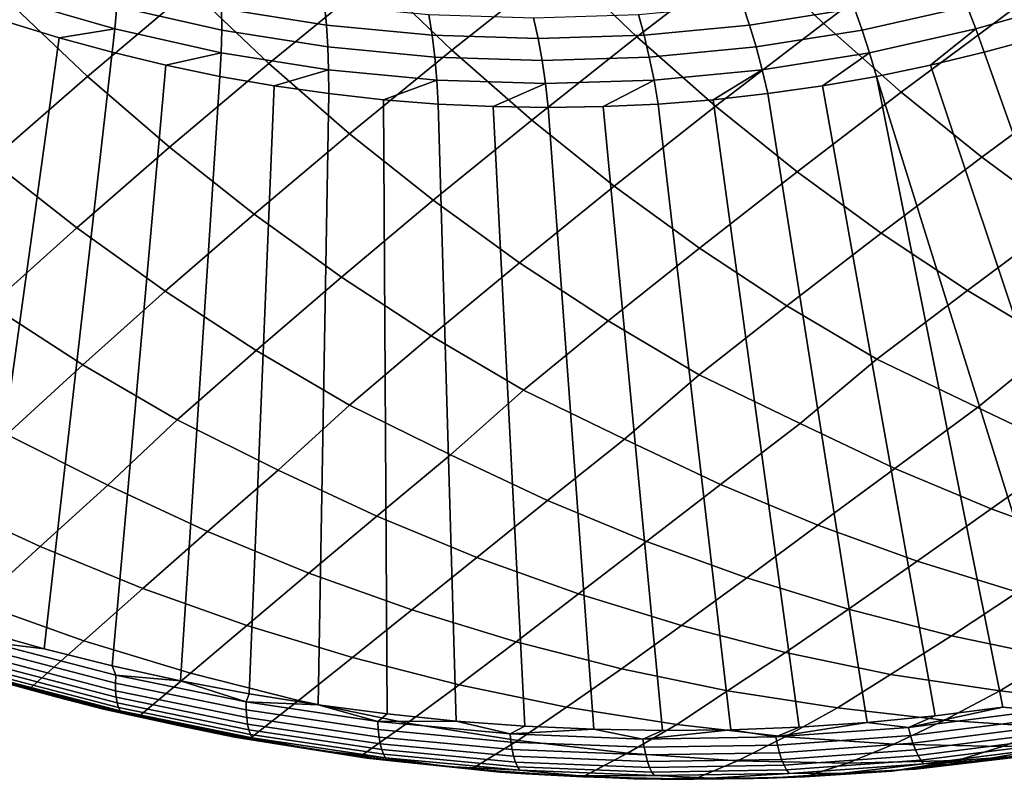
# Model space of a CAD drawing. Header units: metres. Extents: x -166 to 33, y -71 to 34.
# Tile 11 of 256: x -152.88 to -146.26, y -17.28 to -12.18. Entities that reach past the tile are written whole.
import ezdxf

# ---------------------------------------------------------------- set-up
doc = ezdxf.new("R2010")
doc.units = ezdxf.units.M
doc.layers.add('solid_12208131', color=7, linetype='CONTINUOUS')

msp = doc.modelspace()

# ---------------------------------------------------------------- linework, layer by layer
at = {"layer": 'solid_12208131'}
for points in [[(-147.476837, -12.202109, 215.233643), (-146.705719, -11.626687, 216.65921), (-147.270142, -11.124104, 216.747437), (-147.979919, -11.714312, 215.413666)], [(-148.731842, -12.292635, 213.980392), (-147.979919, -11.714312, 215.413666), (-148.541946, -11.207235, 215.50827), (-149.241714, -11.801112, 214.159561)], [(-149.974533, -12.382161, 212.718933), (-149.241714, -11.801112, 214.159561), (-149.801468, -11.289564, 214.260834), (-150.491165, -11.886935, 212.8974)], [(-151.204987, -12.470527, 211.449783), (-150.491165, -11.886935, 212.8974), (-151.048813, -11.370946, 213.005661), (-151.728378, -11.971626, 211.627731)], [(-152.423309, -12.557572, 210.173462), (-151.728378, -11.971626, 211.627731), (-152.284058, -11.451235, 211.743256), (-152.95343, -12.055031, 210.351074)], [(-146.954636, -12.664631, 215.046509), (-146.209427, -12.110744, 216.478165), (-146.705719, -11.626687, 216.65921), (-147.476837, -12.202109, 215.233643)], [(-148.202576, -12.758706, 213.794205), (-147.476837, -12.202109, 215.233643), (-147.979919, -11.714312, 215.413666), (-148.731842, -12.292635, 213.980392)], [(-149.438232, -12.851763, 212.533508), (-148.731842, -12.292635, 213.980392), (-149.241714, -11.801112, 214.159561), (-149.974533, -12.382161, 212.718933)], [(-152.920471, -11.886789, 198.07164), (-152.225845, -12.088749, 197.865891), (-152.238495, -12.239161, 197.953751), (-152.941757, -12.03469, 198.162064)], [(-150.661652, -12.943637, 211.264938), (-149.974533, -12.382161, 212.718933), (-150.491165, -11.886935, 212.8974), (-151.204987, -12.470527, 211.449783)], [(-146.512024, -12.088749, 196.173386), (-145.817398, -11.886789, 195.967621), (-145.750305, -12.03469, 196.03186), (-146.453583, -12.239161, 196.240173)], [(-151.872971, -13.034161, 209.989014), (-151.204987, -12.470527, 211.449783), (-151.728378, -11.971626, 211.627731), (-152.423309, -12.557572, 210.173462)], [(-152.218704, -11.945741, 197.765884), (-151.521988, -12.101723, 197.559509), (-151.520798, -12.246598, 197.657043), (-152.225845, -12.088749, 197.865891)], [(-151.528259, -11.965454, 197.450439), (-150.831711, -12.076019, 197.24411), (-150.81752, -12.213547, 197.35083), (-151.521988, -12.101723, 197.559509)], [(-148.019897, -12.076019, 196.411209), (-147.323349, -11.965454, 196.204895), (-147.269196, -12.101723, 196.299774), (-147.973679, -12.213547, 196.508438)], [(-147.269196, -12.101723, 196.299774), (-146.572479, -11.945741, 196.093399), (-146.512024, -12.088749, 196.173386), (-147.217087, -12.246598, 196.382217)], [(-152.941757, -12.03469, 198.162064), (-152.238495, -12.239161, 197.953751), (-152.614151, -12.297741, 198.134659), (-152.968781, -12.188587, 198.2397)], [(-146.453583, -12.239161, 196.240173), (-145.750305, -12.03469, 196.03186), (-146.039993, -12.297741, 196.187302), (-146.397629, -12.395674, 196.293243)], [(-153.072266, -13.123169, 208.706238), (-152.423309, -12.557572, 210.173462), (-152.95343, -12.055031, 210.351074), (-153.629578, -12.643136, 208.890488)], [(-152.225845, -12.088749, 197.865891), (-151.520798, -12.246598, 197.657043), (-151.524658, -12.398975, 197.74231), (-152.238495, -12.239161, 197.953751)], [(-151.521988, -12.101723, 197.559509), (-150.81752, -12.213547, 197.35083), (-150.807892, -12.35976, 197.445862), (-151.520798, -12.246598, 197.657043)], [(-150.831711, -12.076019, 197.24411), (-150.130051, -12.14252, 197.03627), (-150.107864, -12.280805, 197.140625), (-150.81752, -12.213547, 197.35083)], [(-148.721558, -12.14252, 196.619064), (-148.019897, -12.076019, 196.411209), (-147.973679, -12.213547, 196.508438), (-148.683334, -12.280805, 196.718658)], [(-147.973679, -12.213547, 196.508438), (-147.269196, -12.101723, 196.299774), (-147.217087, -12.246598, 196.382217), (-147.929993, -12.35976, 196.593399)], [(-147.217087, -12.246598, 196.382217), (-146.512024, -12.088749, 196.173386), (-146.453583, -12.239161, 196.240173), (-147.167404, -12.398975, 196.45163)], [(-150.130051, -12.14252, 197.03627), (-149.425797, -12.164714, 196.827667), (-149.395599, -12.303251, 196.929642), (-150.107864, -12.280805, 197.140625)], [(-149.425797, -12.164714, 196.827667), (-148.721558, -12.14252, 196.619064), (-148.683334, -12.280805, 196.718658), (-149.395599, -12.303251, 196.929642)], [(-146.414505, -13.101111, 214.852783), (-145.694275, -12.569705, 216.289932), (-146.209427, -12.110744, 216.478165), (-146.954636, -12.664631, 215.046509)], [(-152.968781, -12.188587, 198.2397), (-152.614151, -12.297741, 198.134659), (-153.167511, -16.277039, 199.857697), (-153.615814, -16.138111, 199.989029)], [(-152.238495, -12.239161, 197.953751), (-152.256516, -12.395674, 198.028717), (-152.614151, -12.297741, 198.134659)], [(-152.238495, -12.239161, 197.953751), (-151.524658, -12.398975, 197.74231), (-151.89621, -12.482297, 197.921997), (-152.256516, -12.395674, 198.028717)], [(-150.81752, -12.213547, 197.35083), (-150.107864, -12.280805, 197.140625), (-150.089722, -12.427823, 197.233139), (-150.807892, -12.35976, 197.445862)], [(-148.683334, -12.280805, 196.718658), (-147.973679, -12.213547, 196.508438), (-147.929993, -12.35976, 196.593399), (-148.648148, -12.427823, 196.806122)], [(-147.655151, -13.198552, 213.601486), (-146.954636, -12.664631, 215.046509), (-147.476837, -12.202109, 215.233643), (-148.202576, -12.758706, 213.794205)], [(-147.167404, -12.398975, 196.45163), (-146.453583, -12.239161, 196.240173), (-146.757935, -12.482297, 196.399963), (-147.12059, -12.55753, 196.507385)], [(-146.453583, -12.239161, 196.240173), (-146.397629, -12.395674, 196.293243), (-146.757935, -12.482297, 196.399963)], [(-152.614151, -12.297741, 198.134659), (-152.256516, -12.395674, 198.028717), (-152.714645, -16.4035, 199.725327), (-153.167511, -16.277039, 199.857697)], [(-151.520798, -12.246598, 197.657043), (-150.807892, -12.35976, 197.445862), (-150.802887, -12.513545, 197.528503), (-151.524658, -12.398975, 197.74231)], [(-150.107864, -12.280805, 197.140625), (-149.395599, -12.303251, 196.929642), (-149.368942, -12.450539, 197.019638), (-150.089722, -12.427823, 197.233139)], [(-148.883514, -13.294962, 212.341629), (-148.202576, -12.758706, 213.794205), (-148.731842, -12.292635, 213.980392), (-149.438232, -12.851763, 212.533508)], [(-149.395599, -12.303251, 196.929642), (-148.683334, -12.280805, 196.718658), (-148.648148, -12.427823, 196.806122), (-149.368942, -12.450539, 197.019638)], [(-147.929993, -12.35976, 196.593399), (-147.217087, -12.246598, 196.382217), (-147.167404, -12.398975, 196.45163), (-147.889191, -12.513545, 196.665421)], [(-146.397629, -12.395674, 196.293243), (-146.039993, -12.297741, 196.187302), (-144.479462, -16.439411, 197.358124), (-144.922699, -16.547491, 197.48436)], [(-150.807892, -12.35976, 197.445862), (-150.089722, -12.427823, 197.233139), (-150.07579, -12.582456, 197.313126), (-150.802887, -12.513545, 197.528503)], [(-148.648148, -12.427823, 196.806122), (-147.929993, -12.35976, 196.593399), (-147.889191, -12.513545, 196.665421), (-148.616272, -12.582456, 196.880798)], [(-152.256516, -12.395674, 198.028717), (-151.89621, -12.482297, 197.921997), (-152.257919, -16.517237, 199.592148), (-152.714645, -16.4035, 199.725327)], [(-151.524658, -12.398975, 197.74231), (-151.533554, -12.55753, 197.814575), (-151.89621, -12.482297, 197.921997)], [(-151.524658, -12.398975, 197.74231), (-150.802887, -12.513545, 197.528503), (-151.1689, -12.621306, 197.706558), (-151.533554, -12.55753, 197.814575)], [(-150.09967, -13.39017, 211.073715), (-149.438232, -12.851763, 212.533508), (-149.974533, -12.382161, 212.718933), (-150.661652, -12.943637, 211.264938)], [(-150.089722, -12.427823, 197.233139), (-149.368942, -12.450539, 197.019638), (-149.346039, -12.605453, 197.09697), (-150.07579, -12.582456, 197.313126)], [(-149.368942, -12.450539, 197.019638), (-148.648148, -12.427823, 196.806122), (-148.616272, -12.582456, 196.880798), (-149.346039, -12.605453, 197.09697)], [(-147.889191, -12.513545, 196.665421), (-147.167404, -12.398975, 196.45163), (-147.485245, -12.621306, 196.615417), (-147.851593, -12.673567, 196.723923)], [(-147.167404, -12.398975, 196.45163), (-147.12059, -12.55753, 196.507385), (-147.485245, -12.621306, 196.615417)], [(-146.757935, -12.482297, 196.399963), (-146.397629, -12.395674, 196.293243), (-144.922699, -16.547491, 197.48436), (-145.370087, -16.64316, 197.611847)], [(-151.89621, -12.482297, 197.921997), (-151.533554, -12.55753, 197.814575), (-151.797928, -16.618071, 199.458328), (-152.257919, -16.517237, 199.592148)], [(-151.303726, -13.484004, 209.798233), (-150.661652, -12.943637, 211.264938), (-151.204987, -12.470527, 211.449783), (-151.872971, -13.034161, 209.989014)], [(-147.12059, -12.55753, 196.507385), (-146.757935, -12.482297, 196.399963), (-145.370087, -16.64316, 197.611847), (-145.82045, -16.726141, 197.740295)], [(-152.495789, -13.576291, 208.515732), (-151.872971, -13.034161, 209.989014), (-152.423309, -12.557572, 210.173462), (-153.072266, -13.123169, 208.706238)], [(-151.533554, -12.55753, 197.814575), (-151.1689, -12.621306, 197.706558), (-151.335968, -16.705727, 199.324234), (-151.797928, -16.618071, 199.458328)], [(-150.802887, -12.513545, 197.528503), (-150.802551, -12.673567, 197.598038), (-151.1689, -12.621306, 197.706558)], [(-150.802887, -12.513545, 197.528503), (-150.07579, -12.582456, 197.313126), (-150.43486, -12.714262, 197.48912), (-150.802551, -12.673567, 197.598038)], [(-148.616272, -12.582456, 196.880798), (-147.889191, -12.513545, 196.665421), (-148.219284, -12.714262, 196.83284), (-148.587982, -12.743358, 196.942062)], [(-147.889191, -12.513545, 196.665421), (-147.851593, -12.673567, 196.723923), (-148.219284, -12.714262, 196.83284)], [(-147.12059, -12.55753, 196.507385), (-146.273132, -16.796299, 197.869522), (-146.72757, -16.853544, 197.999344), (-147.485245, -12.621306, 196.615417)], [(-146.019165, -16.818972, 197.823624), (-146.273132, -16.796299, 197.869522), (-147.12059, -12.55753, 196.507385), (-145.82045, -16.726141, 197.740295)], [(-145.857697, -13.510793, 214.652939), (-145.161453, -13.002811, 216.095016), (-145.694275, -12.569705, 216.289932), (-146.414505, -13.101111, 214.852783)], [(-151.1689, -12.621306, 197.706558), (-150.802551, -12.673567, 197.598038), (-150.872925, -16.780094, 199.190155), (-151.335968, -16.705727, 199.324234)], [(-150.07579, -12.582456, 197.313126), (-150.066162, -12.743358, 197.379913), (-150.43486, -12.714262, 197.48912)], [(-150.07579, -12.582456, 197.313126), (-149.346039, -12.605453, 197.09697), (-149.696777, -12.760825, 197.270493), (-150.066162, -12.743358, 197.379913)], [(-149.346039, -12.605453, 197.09697), (-149.327072, -12.766649, 197.16098), (-149.696777, -12.760825, 197.270493)], [(-149.346039, -12.605453, 197.09697), (-148.616272, -12.582456, 196.880798), (-148.957352, -12.760825, 197.051468), (-149.327072, -12.766649, 197.16098)], [(-148.616272, -12.582456, 196.880798), (-148.587982, -12.743358, 196.942062), (-148.957352, -12.760825, 197.051468)], [(-147.485245, -12.621306, 196.615417), (-146.72757, -16.853544, 197.999344), (-147.18367, -16.897871, 198.129791), (-147.851593, -12.673567, 196.723923)], [(-150.43486, -12.714262, 197.48912), (-150.409653, -16.841156, 199.05629), (-150.872925, -16.780094, 199.190155), (-150.802551, -12.673567, 197.598038)], [(-147.851593, -12.673567, 196.723923), (-147.18367, -16.897871, 198.129791), (-147.641296, -16.92922, 198.260788), (-148.219284, -12.714262, 196.83284)], [(-147.09082, -13.61141, 213.40274), (-146.414505, -13.101111, 214.852783), (-146.954636, -12.664631, 215.046509), (-147.655151, -13.198552, 213.601486)], [(-150.066162, -12.743358, 197.379913), (-149.946533, -16.88891, 198.922745), (-150.409653, -16.841156, 199.05629), (-150.43486, -12.714262, 197.48912)], [(-149.696777, -12.760825, 197.270493), (-149.48381, -16.923403, 198.789536), (-149.946533, -16.88891, 198.922745), (-150.066162, -12.743358, 197.379913)], [(-149.327072, -12.766649, 197.16098), (-149.021713, -16.944675, 198.656723), (-149.48381, -16.923403, 198.789536), (-149.696777, -12.760825, 197.270493)], [(-148.957352, -12.760825, 197.051468), (-148.560455, -16.952696, 198.524292), (-149.021713, -16.944675, 198.656723), (-149.327072, -12.766649, 197.16098)], [(-148.587982, -12.743358, 196.942062), (-148.10025, -16.947527, 198.392303), (-148.560455, -16.952696, 198.524292), (-148.957352, -12.760825, 197.051468)], [(-148.311661, -13.710988, 212.143784), (-147.655151, -13.198552, 213.601486), (-148.202576, -12.758706, 213.794205), (-148.883514, -13.294962, 212.341629)], [(-148.219284, -12.714262, 196.83284), (-147.641296, -16.92922, 198.260788), (-148.10025, -16.947527, 198.392303), (-148.587982, -12.743358, 196.942062)], [(-149.520309, -13.80935, 210.876587), (-148.883514, -13.294962, 212.341629), (-149.438232, -12.851763, 212.533508), (-150.09967, -13.39017, 211.073715)], [(-150.716873, -13.906318, 209.601639), (-150.09967, -13.39017, 211.073715), (-150.661652, -12.943637, 211.264938), (-151.303726, -13.484004, 209.798233)], [(-151.901474, -14.001716, 208.319443), (-151.303726, -13.484004, 209.798233), (-151.872971, -13.034161, 209.989014), (-152.495789, -13.576291, 208.515732)], [(-153.074188, -14.095367, 207.030518), (-152.495789, -13.576291, 208.515732), (-153.072266, -13.123169, 208.706238), (-153.675949, -13.666862, 207.226685)], [(-146.510712, -13.996521, 213.198532), (-145.857697, -13.510793, 214.652939), (-146.414505, -13.101111, 214.852783), (-147.09082, -13.61141, 213.40274)], [(-147.723816, -14.099074, 211.940567), (-147.09082, -13.61141, 213.40274), (-147.655151, -13.198552, 213.601486), (-148.311661, -13.710988, 212.143784)], [(-148.924744, -14.200402, 210.674164), (-148.311661, -13.710988, 212.143784), (-148.883514, -13.294962, 212.341629), (-149.520309, -13.80935, 210.876587)], [(-150.113602, -14.300323, 209.399811), (-149.520309, -13.80935, 210.876587), (-150.09967, -13.39017, 211.073715), (-150.716873, -13.906318, 209.601639)], [(-151.290512, -14.398654, 208.118011), (-150.716873, -13.906318, 209.601639), (-151.303726, -13.484004, 209.798233), (-151.901474, -14.001716, 208.319443)], [(-145.91478, -14.353026, 212.990723), (-145.285339, -13.892922, 214.447571), (-145.857697, -13.510793, 214.652939), (-146.510712, -13.996521, 213.198532)], [(-152.455582, -14.495214, 206.829254), (-151.901474, -14.001716, 208.319443), (-152.495789, -13.576291, 208.515732), (-153.074188, -14.095367, 207.030518)], [(-147.119934, -14.458358, 211.733856), (-146.510712, -13.996521, 213.198532), (-147.09082, -13.61141, 213.40274), (-147.723816, -14.099074, 211.940567)], [(-148.312943, -14.562459, 210.468338), (-147.723816, -14.099074, 211.940567), (-148.311661, -13.710988, 212.143784), (-148.924744, -14.200402, 210.674164)], [(-149.493912, -14.665143, 209.194672), (-148.924744, -14.200402, 210.674164), (-149.520309, -13.80935, 210.876587), (-150.113602, -14.300323, 209.399811)], [(-150.662933, -14.766225, 207.913345), (-150.113602, -14.300323, 209.399811), (-150.716873, -13.906318, 209.601639), (-151.290512, -14.398654, 208.118011)], [(-151.820145, -14.86552, 206.624847), (-151.290512, -14.398654, 208.118011), (-151.901474, -14.001716, 208.319443), (-152.455582, -14.495214, 206.829254)], [(-146.441803, -14.78273, 211.587006), (-145.91478, -14.353026, 212.990723), (-146.510712, -13.996521, 213.198532), (-147.119934, -14.458358, 211.733856)], [(-152.965637, -14.96284, 205.329666), (-152.455582, -14.495214, 206.829254), (-153.074188, -14.095367, 207.030518), (-153.608902, -14.589824, 205.534042)], [(-147.634888, -14.890151, 210.314774), (-147.119934, -14.458358, 211.733856), (-147.723816, -14.099074, 211.940567), (-148.312943, -14.562459, 210.468338)], [(-148.815796, -14.996141, 209.034058), (-148.312943, -14.562459, 210.468338), (-148.924744, -14.200402, 210.674164), (-149.493912, -14.665143, 209.194672)], [(-149.984619, -15.100508, 207.745331), (-149.493912, -14.665143, 209.194672), (-150.113602, -14.300323, 209.399811), (-150.662933, -14.766225, 207.913345)], [(-145.813309, -15.08236, 211.371201), (-145.23642, -14.674073, 212.850266), (-145.91478, -14.353026, 212.990723), (-146.441803, -14.78273, 211.587006)], [(-151.141479, -15.203057, 206.449112), (-150.662933, -14.766225, 207.913345), (-151.290512, -14.398654, 208.118011), (-151.820145, -14.86552, 206.624847)], [(-146.998062, -15.19216, 210.100037), (-146.441803, -14.78273, 211.587006), (-147.119934, -14.458358, 211.733856), (-147.634888, -14.890151, 210.314774)], [(-152.286514, -15.303597, 205.145889), (-151.820145, -14.86552, 206.624847), (-152.455582, -14.495214, 206.829254), (-152.965637, -14.96284, 205.329666)], [(-148.170654, -15.30053, 208.82016), (-147.634888, -14.890151, 210.314774), (-148.312943, -14.562459, 210.468338), (-148.815796, -14.996141, 209.034058)], [(-149.331192, -15.407273, 207.532074), (-148.815796, -14.996141, 209.034058), (-149.493912, -14.665143, 209.194672), (-149.984619, -15.100508, 207.745331)], [(-150.479797, -15.512195, 206.236267), (-149.984619, -15.100508, 207.745331), (-150.662933, -14.766225, 207.913345), (-151.141479, -15.203057, 206.449112)], [(-146.350449, -15.463125, 209.881531), (-145.813309, -15.08236, 211.371201), (-146.441803, -14.78273, 211.587006), (-146.998062, -15.19216, 210.100037)], [(-151.616577, -15.615094, 204.933228), (-151.141479, -15.203057, 206.449112), (-151.820145, -14.86552, 206.624847), (-152.286514, -15.303597, 205.145889)], [(-147.514572, -15.573665, 208.6026), (-146.998062, -15.19216, 210.100037), (-147.634888, -14.890151, 210.314774), (-148.170654, -15.30053, 208.82016)], [(-152.741684, -15.715778, 203.623428), (-152.286514, -15.303597, 205.145889), (-152.965637, -14.96284, 205.329666), (-153.41983, -15.401934, 203.836151)], [(-148.666656, -15.682579, 207.315231), (-148.170654, -15.30053, 208.82016), (-148.815796, -14.996141, 209.034058), (-149.331192, -15.407273, 207.532074)], [(-145.693298, -15.70253, 209.659821), (-145.174179, -15.351163, 211.15155), (-145.813309, -15.08236, 211.371201), (-146.350449, -15.463125, 209.881531)], [(-149.806839, -15.789669, 206.019897), (-149.331192, -15.407273, 207.532074), (-149.984619, -15.100508, 207.745331), (-150.479797, -15.512195, 206.236267)], [(-150.935242, -15.894734, 204.717117), (-150.479797, -15.512195, 206.236267), (-151.141479, -15.203057, 206.449112), (-151.616577, -15.615094, 204.933228)], [(-146.848816, -15.81502, 208.381897), (-146.350449, -15.463125, 209.881531), (-146.998062, -15.19216, 210.100037), (-147.514572, -15.573665, 208.6026)], [(-152.051987, -15.997577, 203.407333), (-151.616577, -15.615094, 204.933228), (-152.286514, -15.303597, 205.145889), (-152.741684, -15.715778, 203.623428)], [(-147.992325, -15.925893, 207.095322), (-147.514572, -15.573665, 208.6026), (-148.170654, -15.30053, 208.82016), (-148.666656, -15.682579, 207.315231)], [(-153.157196, -16.097994, 202.091034), (-152.741684, -15.715778, 203.623428), (-153.41983, -15.401934, 203.836151), (-153.855225, -15.814048, 202.307373)], [(-149.123947, -16.034945, 205.800568), (-148.666656, -15.682579, 207.315231), (-149.331192, -15.407273, 207.532074), (-149.806839, -15.789669, 206.019897)], [(-146.173904, -16.024303, 208.159637), (-145.693298, -15.70253, 209.659821), (-146.350449, -15.463125, 209.881531), (-146.848816, -15.81502, 208.381897)], [(-150.243805, -16.141975, 204.498108), (-149.806839, -15.789669, 206.019897), (-150.479797, -15.512195, 206.236267), (-150.935242, -15.894734, 204.717117)], [(-147.308716, -16.136919, 206.873962), (-146.848816, -15.81502, 208.381897), (-147.514572, -15.573665, 208.6026), (-147.992325, -15.925893, 207.095322)], [(-151.352051, -16.24678, 203.188416), (-150.935242, -15.894734, 204.717117), (-151.616577, -15.615094, 204.933228), (-152.051987, -15.997577, 203.407333)], [(-152.448792, -16.349159, 201.871964), (-152.051987, -15.997577, 203.407333), (-152.741684, -15.715778, 203.623428), (-153.157196, -16.097994, 202.091034)], [(-148.431656, -16.247725, 205.579865), (-147.992325, -15.925893, 207.095322), (-148.666656, -15.682579, 207.315231), (-149.123947, -16.034945, 205.800568)], [(-149.542877, -16.356514, 204.277832), (-149.123947, -16.034945, 205.800568), (-149.806839, -15.789669, 206.019897), (-150.243805, -16.141975, 204.498108)], [(-146.618378, -16.315588, 206.650406), (-146.173904, -16.024303, 208.159637), (-146.848816, -15.81502, 208.381897), (-147.308716, -16.136919, 206.873962)], [(-150.642502, -16.463085, 202.968323), (-150.243805, -16.141975, 204.498108), (-150.935242, -15.894734, 204.717117), (-151.352051, -16.24678, 203.188416)], [(-147.732559, -16.427931, 205.357056), (-147.308716, -16.136919, 206.873962), (-147.992325, -15.925893, 207.095322), (-148.431656, -16.247725, 205.579865)], [(-151.730652, -16.567232, 201.65181), (-151.352051, -16.24678, 203.188416), (-152.051987, -15.997577, 203.407333), (-152.448792, -16.349159, 201.871964)], [(-148.835022, -16.538273, 204.055542), (-148.431656, -16.247725, 205.579865), (-149.123947, -16.034945, 205.800568), (-149.542877, -16.356514, 204.277832)], [(-145.92276, -16.461737, 206.425186), (-145.492371, -16.20145, 207.935104), (-146.173904, -16.024303, 208.159637), (-146.618378, -16.315588, 206.650406)], [(-152.808304, -16.668663, 200.328384), (-152.448792, -16.349159, 201.871964), (-153.157196, -16.097994, 202.091034), (-153.534195, -16.448904, 200.549194)], [(-149.925919, -16.646406, 202.746292), (-149.542877, -16.356514, 204.277832), (-150.243805, -16.141975, 204.498108), (-150.642502, -16.463085, 202.968323)], [(-147.028076, -16.575399, 205.132675), (-146.618378, -16.315588, 206.650406), (-147.308716, -16.136919, 206.873962), (-147.732559, -16.427931, 205.357056)], [(-151.005371, -16.752123, 201.429779), (-150.642502, -16.463085, 202.968323), (-151.352051, -16.24678, 203.188416), (-151.730652, -16.567232, 201.65181)], [(-148.121704, -16.687078, 203.831741), (-147.732559, -16.427931, 205.357056), (-148.431656, -16.247725, 205.579865), (-148.835022, -16.538273, 204.055542)], [(-153.098022, -16.356058, 199.864182), (-153.167511, -16.277039, 199.857697), (-152.714645, -16.4035, 199.725327)], [(-146.291473, -16.687027, 204.940689), (-145.92276, -16.461737, 206.425186), (-146.618378, -16.315588, 206.650406), (-147.028076, -16.575399, 205.132675)], [(-153.098022, -16.356058, 199.864182), (-152.23259, -16.581501, 199.611588), (-152.234818, -16.63563, 199.647095), (-153.102875, -16.409494, 199.900467)], [(-152.23259, -16.581501, 199.611588), (-153.098022, -16.356058, 199.864182), (-152.714645, -16.4035, 199.725327), (-152.257919, -16.517237, 199.592148)], [(-152.074371, -16.855186, 200.105957), (-151.730652, -16.567232, 201.65181), (-152.448792, -16.349159, 201.871964), (-152.808304, -16.668663, 200.328384)], [(-149.203781, -16.796564, 202.522858), (-148.835022, -16.538273, 204.055542), (-149.542877, -16.356514, 204.277832), (-149.925919, -16.646406, 202.746292)], [(-152.808304, -16.668663, 200.328384), (-153.534195, -16.448904, 200.549194), (-153.526672, -16.451366, 200.546906)], [(-153.041641, -16.612082, 200.34874), (-152.808304, -16.668663, 200.328384), (-153.526672, -16.451366, 200.546906)], [(-153.102875, -16.409494, 199.900467), (-152.234818, -16.63563, 199.647095), (-152.234116, -16.685083, 199.688919), (-153.104568, -16.458315, 199.943008)], [(-153.104568, -16.458315, 199.943008), (-152.234116, -16.685083, 199.688919), (-152.230515, -16.729029, 199.736359), (-153.103058, -16.501701, 199.991074)], [(-150.274475, -16.90365, 201.206451), (-149.925919, -16.646406, 202.746292), (-150.642502, -16.463085, 202.968323), (-151.005371, -16.752123, 201.429779)], [(-147.383453, -16.8006, 203.632248), (-147.028076, -16.575399, 205.132675), (-147.732559, -16.427931, 205.357056), (-148.121704, -16.687078, 203.831741)], [(-145.580597, -16.768499, 204.714844), (-145.187668, -16.571474, 206.240356), (-145.92276, -16.461737, 206.425186), (-146.291473, -16.687027, 204.940689)], [(-153.07991, -16.592491, 200.160065), (-152.626633, -16.728807, 200.092987), (-153.186325, -16.575474, 200.323608), (-153.480972, -16.482212, 200.342926)], [(-153.103058, -16.501701, 199.991074), (-152.230515, -16.729029, 199.736359), (-152.224045, -16.766729, 199.788635), (-153.098389, -16.538923, 200.043884)], [(-153.098389, -16.538923, 200.043884), (-152.224045, -16.766729, 199.788635), (-152.214828, -16.797556, 199.844849), (-153.090622, -16.569357, 200.100525)], [(-152.23259, -16.581501, 199.611588), (-152.257919, -16.517237, 199.592148), (-151.797928, -16.618071, 199.458328)], [(-148.463776, -16.911978, 202.315491), (-148.121704, -16.687078, 203.831741), (-148.835022, -16.538273, 204.055542), (-149.203781, -16.796564, 202.522858)], [(-152.626633, -16.728807, 200.092987), (-152.316025, -16.81023, 200.069351), (-153.041641, -16.612082, 200.34874), (-153.186325, -16.575474, 200.323608)], [(-153.090622, -16.569357, 200.100525), (-152.214828, -16.797556, 199.844849), (-152.203033, -16.820986, 199.904083), (-153.07991, -16.592491, 200.160065)], [(-153.07991, -16.592491, 200.160065), (-152.203033, -16.820986, 199.904083), (-152.626633, -16.728807, 200.092987)], [(-152.23259, -16.581501, 199.611588), (-151.356812, -16.760218, 199.357086), (-151.3564, -16.814898, 199.391815), (-152.234818, -16.63563, 199.647095)], [(-152.23259, -16.581501, 199.611588), (-151.797928, -16.618071, 199.458328), (-151.356812, -16.760218, 199.357086)], [(-151.334076, -17.008205, 199.882416), (-151.005371, -16.752123, 201.429779), (-151.730652, -16.567232, 201.65181), (-152.074371, -16.855186, 200.105957)], [(-146.663574, -16.882975, 203.407181), (-146.291473, -16.687027, 204.940689), (-147.028076, -16.575399, 205.132675), (-147.383453, -16.8006, 203.632248)], [(-152.316025, -16.81023, 200.069351), (-152.164398, -16.84128, 200.092621), (-152.808304, -16.668663, 200.328384), (-153.041641, -16.612082, 200.34874)], [(-152.074371, -16.855186, 200.105957), (-152.808304, -16.668663, 200.328384), (-152.614594, -16.721317, 200.269608)], [(-152.164398, -16.84128, 200.092621), (-152.614594, -16.721317, 200.269608), (-152.808304, -16.668663, 200.328384)], [(-152.234818, -16.63563, 199.647095), (-151.3564, -16.814898, 199.391815), (-151.353287, -16.864855, 199.432922), (-152.234116, -16.685083, 199.688919)], [(-151.356812, -16.760218, 199.357086), (-151.797928, -16.618071, 199.458328), (-151.335968, -16.705727, 199.324234)], [(-149.532578, -17.020948, 200.990845), (-149.203781, -16.796564, 202.522858), (-149.925919, -16.646406, 202.746292), (-150.274475, -16.90365, 201.206451)], [(-152.203033, -16.820986, 199.904083), (-151.7612, -16.93013, 199.840866), (-152.316025, -16.81023, 200.069351), (-152.626633, -16.728807, 200.092987)], [(-152.164398, -16.84128, 200.092621), (-152.074371, -16.855186, 200.105957), (-152.614594, -16.721317, 200.269608)], [(-152.234116, -16.685083, 199.688919), (-151.353287, -16.864855, 199.432922), (-151.347549, -16.909248, 199.479736), (-152.230515, -16.729029, 199.736359)], [(-152.230515, -16.729029, 199.736359), (-151.347549, -16.909248, 199.479736), (-151.339279, -16.947334, 199.531479), (-152.224045, -16.766729, 199.788635)], [(-151.356812, -16.760218, 199.357086), (-151.335968, -16.705727, 199.324234), (-150.872925, -16.780094, 199.190155)], [(-147.734924, -16.995283, 202.090942), (-147.383453, -16.8006, 203.632248), (-148.121704, -16.687078, 203.831741), (-148.463776, -16.911978, 202.315491)], [(-145.942352, -16.931904, 203.182358), (-145.580597, -16.768499, 204.714844), (-146.291473, -16.687027, 204.940689), (-146.663574, -16.882975, 203.407181)], [(-152.224045, -16.766729, 199.788635), (-151.339279, -16.947334, 199.531479), (-151.328613, -16.978476, 199.587265), (-152.214828, -16.797556, 199.844849)], [(-152.214828, -16.797556, 199.844849), (-151.328613, -16.978476, 199.587265), (-151.315704, -17.002146, 199.646149), (-152.203033, -16.820986, 199.904083)], [(-151.356812, -16.760218, 199.357086), (-150.872925, -16.780094, 199.190155), (-150.473022, -16.891708, 199.101379)], [(-151.356812, -16.760218, 199.357086), (-150.473022, -16.891708, 199.101379), (-150.469925, -16.9468, 199.1353), (-151.3564, -16.814898, 199.391815)], [(-150.589935, -17.127352, 199.658493), (-150.274475, -16.90365, 201.206451), (-151.005371, -16.752123, 201.429779), (-151.334076, -17.008205, 199.882416)], [(-150.473022, -16.891708, 199.101379), (-150.872925, -16.780094, 199.190155), (-150.409653, -16.841156, 199.05629)], [(-148.794769, -17.105211, 200.766602), (-148.463776, -16.911978, 202.315491), (-149.203781, -16.796564, 202.522858), (-149.532578, -17.020948, 200.990845)], [(-147.004684, -17.04492, 201.86676), (-146.663574, -16.882975, 203.407181), (-147.383453, -16.8006, 203.632248), (-147.734924, -16.995283, 202.090942)], [(-146.906265, -16.932079, 198.077118), (-146.72757, -16.853544, 197.999344), (-146.273132, -16.796299, 197.869522)], [(-146.906265, -16.932079, 198.077118), (-146.273132, -16.796299, 197.869522), (-146.019165, -16.818972, 197.823624)], [(-151.7612, -16.93013, 199.840866), (-151.435043, -16.998293, 199.81308), (-152.164398, -16.84128, 200.092621), (-152.316025, -16.81023, 200.069351)], [(-152.203033, -16.820986, 199.904083), (-151.315704, -17.002146, 199.646149), (-151.7612, -16.93013, 199.840866)], [(-151.435043, -16.998293, 199.81308), (-151.276703, -17.023153, 199.834579), (-152.074371, -16.855186, 200.105957), (-152.164398, -16.84128, 200.092621)], [(-151.334076, -17.008205, 199.882416), (-152.074371, -16.855186, 200.105957), (-151.687302, -16.939529, 199.988983)], [(-151.276703, -17.023153, 199.834579), (-151.687302, -16.939529, 199.988983), (-152.074371, -16.855186, 200.105957)], [(-151.3564, -16.814898, 199.391815), (-150.469925, -16.9468, 199.1353), (-150.464371, -16.997133, 199.17569), (-151.353287, -16.864855, 199.432922)], [(-151.353287, -16.864855, 199.432922), (-150.464371, -16.997133, 199.17569), (-150.456482, -17.041866, 199.221863), (-151.347549, -16.909248, 199.479736)], [(-150.473022, -16.891708, 199.101379), (-150.409653, -16.841156, 199.05629), (-149.946533, -16.88891, 198.922745)], [(-146.906265, -16.932079, 198.077118), (-147.18367, -16.897871, 198.129791), (-146.72757, -16.853544, 197.999344)], [(-146.906265, -16.932079, 198.077118), (-146.019165, -16.818972, 197.823624), (-146.002121, -16.873903, 197.853409), (-146.892044, -16.987352, 198.107727)], [(-151.315704, -17.002146, 199.646149), (-150.886749, -17.085726, 199.587189), (-151.435043, -16.998293, 199.81308), (-151.7612, -16.93013, 199.840866)], [(-151.347549, -16.909248, 199.479736), (-150.456482, -17.041866, 199.221863), (-150.446365, -17.080244, 199.273041), (-151.339279, -16.947334, 199.531479)], [(-149.843262, -17.212553, 199.434509), (-149.532578, -17.020948, 200.990845), (-150.274475, -16.90365, 201.206451), (-150.589935, -17.127352, 199.658493)], [(-150.473022, -16.891708, 199.101379), (-149.946533, -16.88891, 198.922745), (-149.583603, -16.975332, 198.845016)], [(-150.473022, -16.891708, 199.101379), (-149.583603, -16.975332, 198.845016), (-149.577774, -17.030695, 198.878128), (-150.469925, -16.9468, 199.1353)], [(-149.583603, -16.975332, 198.845016), (-149.946533, -16.88891, 198.922745), (-149.48381, -16.923403, 198.789536)], [(-149.583603, -16.975332, 198.845016), (-149.48381, -16.923403, 198.789536), (-149.021713, -16.944675, 198.656723)], [(-148.055557, -17.15559, 200.542786), (-147.734924, -16.995283, 202.090942), (-148.463776, -16.911978, 202.315491), (-148.794769, -17.105211, 200.766602)], [(-147.797729, -16.995922, 198.332306), (-148.10025, -16.947527, 198.392303), (-147.641296, -16.92922, 198.260788)], [(-147.797729, -16.995922, 198.332306), (-147.641296, -16.92922, 198.260788), (-147.18367, -16.897871, 198.129791)], [(-147.797729, -16.995922, 198.332306), (-147.18367, -16.897871, 198.129791), (-146.906265, -16.932079, 198.077118)], [(-147.797729, -16.995922, 198.332306), (-146.906265, -16.932079, 198.077118), (-146.892044, -16.987352, 198.107727), (-147.786331, -17.05138, 198.36377)], [(-146.27504, -17.060793, 201.642731), (-145.942352, -16.931904, 203.182358), (-146.663574, -16.882975, 203.407181), (-147.004684, -17.04492, 201.86676)], [(-146.892044, -16.987352, 198.107727), (-146.002121, -16.873903, 197.853409), (-145.983856, -16.924114, 197.89003), (-146.876358, -17.037868, 198.145111)], [(-146.876358, -17.037868, 198.145111), (-145.983856, -16.924114, 197.89003), (-145.964691, -16.968761, 197.932861), (-146.859482, -17.082783, 198.188629)], [(-145.547363, -17.042763, 201.419357), (-145.221741, -16.947292, 202.957611), (-145.942352, -16.931904, 203.182358), (-146.27504, -17.060793, 201.642731)], [(-151.276703, -17.023153, 199.834579), (-151.334076, -17.008205, 199.882416), (-151.687302, -16.939529, 199.988983)], [(-150.886749, -17.085726, 199.587189), (-150.545578, -17.139196, 199.555435), (-151.276703, -17.023153, 199.834579), (-151.435043, -16.998293, 199.81308)], [(-151.339279, -16.947334, 199.531479), (-150.446365, -17.080244, 199.273041), (-150.434204, -17.111626, 199.328384), (-151.328613, -16.978476, 199.587265)], [(-151.328613, -16.978476, 199.587265), (-150.434204, -17.111626, 199.328384), (-150.420197, -17.135485, 199.386948), (-151.315704, -17.002146, 199.646149)], [(-151.315704, -17.002146, 199.646149), (-150.420197, -17.135485, 199.386948), (-150.886749, -17.085726, 199.587189)], [(-150.469925, -16.9468, 199.1353), (-149.577774, -17.030695, 198.878128), (-149.569733, -17.08128, 198.91777), (-150.464371, -16.997133, 199.17569)], [(-150.464371, -16.997133, 199.17569), (-149.569733, -17.08128, 198.91777), (-149.559647, -17.126238, 198.963303), (-150.456482, -17.041866, 199.221863)], [(-149.583603, -16.975332, 198.845016), (-149.021713, -16.944675, 198.656723), (-148.69101, -17.010307, 198.588486)], [(-149.583603, -16.975332, 198.845016), (-148.69101, -17.010307, 198.588486), (-148.682419, -17.065794, 198.620789), (-149.577774, -17.030695, 198.878128)], [(-148.69101, -17.010307, 198.588486), (-149.021713, -16.944675, 198.656723), (-148.560455, -16.952696, 198.524292)], [(-148.69101, -17.010307, 198.588486), (-148.560455, -16.952696, 198.524292), (-148.10025, -16.947527, 198.392303)], [(-148.69101, -17.010307, 198.588486), (-148.10025, -16.947527, 198.392303), (-147.797729, -16.995922, 198.332306)], [(-148.69101, -17.010307, 198.588486), (-147.797729, -16.995922, 198.332306), (-147.786331, -17.05138, 198.36377), (-148.682419, -17.065794, 198.620789)], [(-147.316925, -17.171982, 200.319214), (-147.004684, -17.04492, 201.86676), (-147.734924, -16.995283, 202.090942), (-148.055557, -17.15559, 200.542786)], [(-147.786331, -17.05138, 198.36377), (-146.892044, -16.987352, 198.107727), (-146.876358, -17.037868, 198.145111), (-147.773224, -17.10206, 198.401901)], [(-146.859482, -17.082783, 198.188629), (-145.964691, -16.968761, 197.932861), (-145.944931, -17.007095, 197.981186), (-146.84169, -17.121338, 198.237534)], [(-150.589935, -17.127352, 199.658493), (-151.334076, -17.008205, 199.882416), (-150.751907, -17.104343, 199.707153)], [(-151.276703, -17.023153, 199.834579), (-150.751907, -17.104343, 199.707153), (-151.334076, -17.008205, 199.882416)], [(-151.276703, -17.023153, 199.834579), (-150.380737, -17.157223, 199.575226), (-150.751907, -17.104343, 199.707153)], [(-150.545578, -17.139196, 199.555435), (-150.380737, -17.157223, 199.575226), (-151.276703, -17.023153, 199.834579)], [(-150.456482, -17.041866, 199.221863), (-149.559647, -17.126238, 198.963303), (-149.547653, -17.164816, 199.013931), (-150.446365, -17.080244, 199.273041)], [(-149.095062, -17.26372, 199.210632), (-148.794769, -17.105211, 200.766602), (-149.532578, -17.020948, 200.990845), (-149.843262, -17.212553, 199.434509)], [(-149.577774, -17.030695, 198.878128), (-148.682419, -17.065794, 198.620789), (-148.67186, -17.116497, 198.659683), (-149.569733, -17.08128, 198.91777)], [(-148.682419, -17.065794, 198.620789), (-147.786331, -17.05138, 198.36377), (-147.773224, -17.10206, 198.401901), (-148.67186, -17.116497, 198.659683)], [(-147.773224, -17.10206, 198.401901), (-146.876358, -17.037868, 198.145111), (-146.859482, -17.082783, 198.188629), (-147.758621, -17.147114, 198.446091)], [(-146.580246, -17.154243, 200.096405), (-146.27504, -17.060793, 201.642731), (-147.004684, -17.04492, 201.86676), (-147.316925, -17.171982, 200.319214)], [(-146.84169, -17.121338, 198.237534), (-145.944931, -17.007095, 197.981186), (-145.924927, -17.038475, 198.03421), (-146.823273, -17.152889, 198.291016)], [(-146.823273, -17.152889, 198.291016), (-145.924927, -17.038475, 198.03421), (-145.904999, -17.06237, 198.091019), (-146.804565, -17.176905, 198.34819)], [(-146.804565, -17.176905, 198.34819), (-145.904999, -17.06237, 198.091019), (-146.457901, -17.157095, 198.314255)], [(-145.846878, -17.102501, 199.874878), (-145.547363, -17.042763, 201.419357), (-146.27504, -17.060793, 201.642731), (-146.580246, -17.154243, 200.096405)], [(-145.904999, -17.06237, 198.091019), (-145.57756, -17.027491, 198.062729), (-146.053741, -17.114212, 198.265594), (-146.457901, -17.157095, 198.314255)], [(-150.420197, -17.135485, 199.386948), (-150.005417, -17.195099, 199.332565), (-150.545578, -17.139196, 199.555435), (-150.886749, -17.085726, 199.587189)], [(-150.380737, -17.157223, 199.575226), (-150.589935, -17.127352, 199.658493), (-150.751907, -17.104343, 199.707153)], [(-150.380737, -17.157223, 199.575226), (-149.843262, -17.212553, 199.434509), (-150.589935, -17.127352, 199.658493)], [(-150.446365, -17.080244, 199.273041), (-149.547653, -17.164816, 199.013931), (-149.533966, -17.196363, 199.068817), (-150.434204, -17.111626, 199.328384)], [(-150.434204, -17.111626, 199.328384), (-149.533966, -17.196363, 199.068817), (-149.518814, -17.220354, 199.127045), (-150.420197, -17.135485, 199.386948)], [(-150.420197, -17.135485, 199.386948), (-149.518814, -17.220354, 199.127045), (-150.005417, -17.195099, 199.332565)], [(-149.569733, -17.08128, 198.91777), (-148.67186, -17.116497, 198.659683), (-148.659531, -17.161564, 198.704544), (-149.559647, -17.126238, 198.963303)], [(-149.559647, -17.126238, 198.963303), (-148.659531, -17.161564, 198.704544), (-148.64563, -17.200239, 198.754608), (-149.547653, -17.164816, 199.013931)], [(-148.347504, -17.280655, 198.987366), (-148.055557, -17.15559, 200.542786), (-148.794769, -17.105211, 200.766602), (-149.095062, -17.26372, 199.210632)], [(-148.67186, -17.116497, 198.659683), (-147.773224, -17.10206, 198.401901), (-147.758621, -17.147114, 198.446091), (-148.659531, -17.161564, 198.704544)], [(-147.758621, -17.147114, 198.446091), (-146.859482, -17.082783, 198.188629), (-146.84169, -17.121338, 198.237534), (-147.742783, -17.185781, 198.49559)], [(-147.742783, -17.185781, 198.49559), (-146.84169, -17.121338, 198.237534), (-146.823273, -17.152889, 198.291016), (-147.725967, -17.217419, 198.549545)], [(-146.457901, -17.157095, 198.314255), (-146.053741, -17.114212, 198.265594), (-146.859665, -17.211618, 198.543945), (-146.949722, -17.217918, 198.521851)], [(-146.121948, -17.126171, 198.324661), (-145.846878, -17.102501, 199.874878), (-146.580246, -17.154243, 200.096405), (-146.859665, -17.211618, 198.543945)], [(-146.053741, -17.114212, 198.265594), (-146.121948, -17.126171, 198.324661), (-146.859665, -17.211618, 198.543945)], [(-150.005417, -17.195099, 199.332565), (-149.649872, -17.232347, 199.296997), (-150.380737, -17.157223, 199.575226), (-150.545578, -17.139196, 199.555435)], [(-150.380737, -17.157223, 199.575226), (-149.478851, -17.242842, 199.315155), (-149.843262, -17.212553, 199.434509)], [(-149.649872, -17.232347, 199.296997), (-149.478851, -17.242842, 199.315155), (-150.380737, -17.157223, 199.575226)], [(-149.518814, -17.220354, 199.127045), (-149.119507, -17.257536, 199.077454), (-149.649872, -17.232347, 199.296997), (-150.005417, -17.195099, 199.332565)], [(-149.547653, -17.164816, 199.013931), (-148.64563, -17.200239, 198.754608), (-148.630386, -17.231874, 198.809036), (-149.533966, -17.196363, 199.068817)], [(-149.533966, -17.196363, 199.068817), (-148.630386, -17.231874, 198.809036), (-148.614075, -17.255938, 198.866913), (-149.518814, -17.220354, 199.127045)], [(-148.659531, -17.161564, 198.704544), (-147.758621, -17.147114, 198.446091), (-147.742783, -17.185781, 198.49559), (-148.64563, -17.200239, 198.754608)], [(-148.64563, -17.200239, 198.754608), (-147.742783, -17.185781, 198.49559), (-147.725967, -17.217419, 198.549545), (-148.630386, -17.231874, 198.809036)], [(-147.601944, -17.263247, 198.764999), (-147.316925, -17.171982, 200.319214), (-148.055557, -17.15559, 200.542786), (-148.347504, -17.280655, 198.987366)], [(-147.725967, -17.217419, 198.549545), (-146.823273, -17.152889, 198.291016), (-146.804565, -17.176905, 198.34819), (-147.708466, -17.241491, 198.607071)], [(-147.708466, -17.241491, 198.607071), (-146.804565, -17.176905, 198.34819), (-147.343323, -17.238745, 198.567688)], [(-147.018799, -17.225578, 198.591293), (-146.580246, -17.154243, 200.096405), (-147.316925, -17.171982, 200.319214), (-147.601944, -17.263247, 198.764999)], [(-146.804565, -17.176905, 198.34819), (-146.457901, -17.157095, 198.314255), (-146.949722, -17.217918, 198.521851), (-147.343323, -17.238745, 198.567688)], [(-146.949722, -17.217918, 198.521851), (-146.859665, -17.211618, 198.543945), (-146.580246, -17.154243, 200.096405), (-147.018799, -17.225578, 198.591293)], [(-149.095062, -17.26372, 199.210632), (-149.843262, -17.212553, 199.434509), (-149.815018, -17.215105, 199.426056)], [(-149.478851, -17.242842, 199.315155), (-149.815018, -17.215105, 199.426056), (-149.843262, -17.212553, 199.434509)], [(-149.478851, -17.242842, 199.315155), (-149.095062, -17.26372, 199.210632), (-149.815018, -17.215105, 199.426056)], [(-149.119507, -17.257536, 199.077454), (-148.750351, -17.276951, 199.038239), (-149.478851, -17.242842, 199.315155), (-149.649872, -17.232347, 199.296997)], [(-149.518814, -17.220354, 199.127045), (-148.614075, -17.255938, 198.866913), (-149.119507, -17.257536, 199.077454)], [(-149.478851, -17.242842, 199.315155), (-148.573013, -17.279156, 199.054672), (-149.095062, -17.26372, 199.210632)], [(-148.750351, -17.276951, 199.038239), (-148.573013, -17.279156, 199.054672), (-149.478851, -17.242842, 199.315155)], [(-148.614075, -17.255938, 198.866913), (-148.231354, -17.272257, 198.822311), (-148.750351, -17.276951, 199.038239), (-149.119507, -17.257536, 199.077454)], [(-148.573013, -17.279156, 199.054672), (-148.347504, -17.280655, 198.987366), (-149.095062, -17.26372, 199.210632)], [(-148.630386, -17.231874, 198.809036), (-147.725967, -17.217419, 198.549545), (-147.708466, -17.241491, 198.607071), (-148.614075, -17.255938, 198.866913)], [(-148.614075, -17.255938, 198.866913), (-147.708466, -17.241491, 198.607071), (-148.231354, -17.272257, 198.822311)], [(-147.601944, -17.263247, 198.764999), (-148.347504, -17.280655, 198.987366), (-147.946869, -17.275583, 198.867828)], [(-147.708466, -17.241491, 198.607071), (-147.343323, -17.238745, 198.567688), (-147.849457, -17.272224, 198.779648), (-148.231354, -17.272257, 198.822311)], [(-147.849457, -17.272224, 198.779648), (-147.601944, -17.263247, 198.764999), (-147.946869, -17.275583, 198.867828)], [(-147.343323, -17.238745, 198.567688), (-146.949722, -17.217918, 198.521851), (-147.601944, -17.263247, 198.764999), (-147.849457, -17.272224, 198.779648)], [(-146.949722, -17.217918, 198.521851), (-147.018799, -17.225578, 198.591293), (-147.601944, -17.263247, 198.764999)], [(-148.231354, -17.272257, 198.822311), (-147.849457, -17.272224, 198.779648), (-148.573013, -17.279156, 199.054672), (-148.750351, -17.276951, 199.038239)], [(-147.849457, -17.272224, 198.779648), (-148.347504, -17.280655, 198.987366), (-148.573013, -17.279156, 199.054672)], [(-147.849457, -17.272224, 198.779648), (-147.946869, -17.275583, 198.867828), (-148.347504, -17.280655, 198.987366)]]:
    msp.add_3dface(points, dxfattribs=at)

doc.saveas('drawing.dxf')
